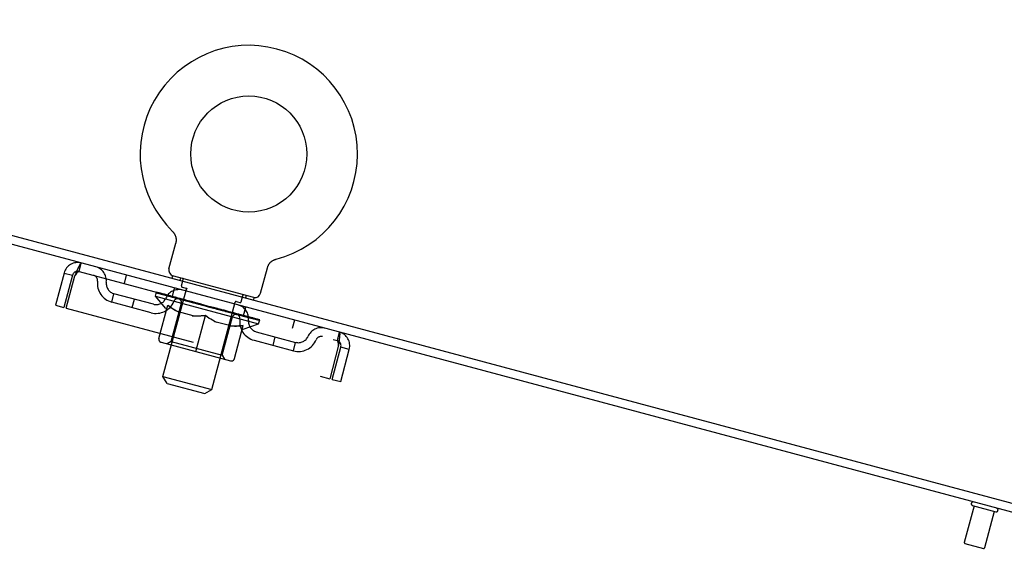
# Model space of a CAD drawing. Header units: inches. Extents: x 0 to 283, y 0 to 183.
# Tile 120 of 256: x 19.54 to 31.21, y 124.97 to 131.46. Entities that reach past the tile are written whole.
import ezdxf

# ---------------------------------------------------------------- set-up
doc = ezdxf.new("R2010")
doc.units = ezdxf.units.IN
doc.header["$LTSCALE"] = 15.583333
doc.header["$MEASUREMENT"] = 0
doc.linetypes.add('HIDDEN', pattern=[0.2, 0.1, -0.1])
doc.layers.get('0').update_dxf_attribs({"linetype": 'CONTINUOUS'})
doc.layers.add('DEFAULT_2', color=8, linetype='HIDDEN')

msp = doc.modelspace()

# ---------------------------------------------------------------- linework, layer by layer
at = {"color": 7, "linetype": 'Continuous'}
for p, q in [((9.903, 131.46), (33.757, 125.068)), ((21.348, 128.95), (21.348, 128.95)), ((21.348, 128.95), (21.352, 128.947)), ((21.349, 128.949), (21.351, 128.948)), ((21.352, 128.947), (21.355, 128.943)), ((21.355, 128.943), (21.359, 128.939)), ((21.359, 128.939), (21.362, 128.935)), ((21.362, 128.935), (21.365, 128.931)), ((21.365, 128.931), (21.368, 128.927)), ((21.368, 128.927), (21.37, 128.923)), ((21.37, 128.923), (21.373, 128.918)), ((21.373, 128.918), (21.375, 128.914)), ((21.375, 128.914), (21.378, 128.909)), ((21.377, 128.909), (21.38, 128.905)), ((21.38, 128.905), (21.382, 128.9)), ((21.383, 128.895), (21.385, 128.89)), ((21.385, 128.89), (21.386, 128.885)), ((21.386, 128.886), (21.387, 128.88)), ((21.387, 128.881), (21.389, 128.876)), ((21.389, 128.876), (21.389, 128.871)), ((21.389, 128.871), (21.39, 128.865)), ((21.39, 128.866), (21.391, 128.86)), ((21.391, 128.861), (21.391, 128.855)), ((21.391, 128.855), (21.391, 128.85)), ((21.391, 128.85), (21.391, 128.845)), ((21.391, 128.845), (21.391, 128.84)), ((21.305, 128.507), (21.386, 128.811)), ((21.387, 128.815), (21.386, 128.811)), ((21.391, 128.835), (21.39, 128.83)), ((21.391, 128.84), (21.391, 128.835)), ((22.543, 128.608), (22.547, 128.611)), ((22.547, 128.611), (22.552, 128.613)), ((22.552, 128.613), (22.557, 128.615)), ((22.556, 128.615), (22.561, 128.617)), ((22.561, 128.617), (22.566, 128.619)), ((22.566, 128.619), (22.571, 128.62)), ((22.566, 128.619), (22.567, 128.619)), ((22.571, 128.62), (22.576, 128.622)), ((22.573, 128.621), (22.574, 128.621)), ((22.576, 128.622), (22.576, 128.622)), ((22.392, 128.216), (22.473, 128.52)), ((22.477, 128.533), (22.479, 128.538)), ((22.479, 128.538), (22.481, 128.543)), ((22.481, 128.543), (22.484, 128.547)), ((22.484, 128.547), (22.486, 128.552)), ((22.486, 128.552), (22.489, 128.556)), ((22.488, 128.556), (22.491, 128.561)), ((22.491, 128.561), (22.494, 128.565)), ((22.494, 128.565), (22.497, 128.569)), ((22.497, 128.569), (22.5, 128.573)), ((22.5, 128.573), (22.503, 128.577)), ((22.503, 128.577), (22.507, 128.581)), ((22.507, 128.581), (22.51, 128.584)), ((22.51, 128.584), (22.514, 128.588)), ((22.514, 128.588), (22.518, 128.591)), ((22.518, 128.591), (22.522, 128.594)), ((22.522, 128.594), (22.526, 128.598)), ((22.526, 128.597), (22.53, 128.601)), ((22.53, 128.6), (22.534, 128.603)), ((22.534, 128.603), (22.538, 128.606)), ((22.538, 128.606), (22.543, 128.609)), ((21.348, 128.425), (21.34, 128.396)), ((22.313, 128.166), (21.348, 128.425)), ((22.313, 128.166), (22.306, 128.137))]:
    msp.add_line(p, q, dxfattribs=at)
at = {"color": 3, "linetype": 'Continuous'}
msp.add_line((33.73, 124.968), (9.965, 131.336), dxfattribs=at)
at = {"color": 7, "linetype": 'Continuous'}
for points in [[(21.381, 128.9), (21.383, 128.895), (21.385, 128.89)], [(21.39, 128.83), (21.389, 128.825), (21.388, 128.82), (21.387, 128.815)], [(22.473, 128.52), (22.474, 128.524), (22.476, 128.529), (22.477, 128.533)], [(22.473, 128.52), (22.474, 128.524), (22.476, 128.529)]]:
    msp.add_lwpolyline(points, dxfattribs=at)
msp.add_circle((22.252, 129.868), 0.688, dxfattribs=at)
for centre, radius, start, end in [((22.252, 129.868), 1.288, 284.5053, 225.4947), ((21.372, 128.49), 0.069, 165, 250), ((22.325, 128.234), 0.069, 260, 345)]:
    msp.add_arc(centre, radius, start, end, dxfattribs=at)
at = {"layer": 'DEFAULT_2', "color": 8, "linetype": 'HIDDEN'}
for p, q in [((21.354, 128.944), (21.355, 128.943)), ((20.24, 128.475), (20.267, 128.575)), ((20.062, 128.457), (19.96, 128.075)), ((20.163, 128.43), (20.06, 128.048)), ((20.062, 128.457), (20.163, 128.43)), ((20.089, 128.041), (20.192, 128.423)), ((20.24, 128.475), (23.298, 127.656)), ((20.8, 128.433), (20.773, 128.332)), ((21.441, 128.399), (21.433, 128.37)), ((21.455, 128.303), (21.475, 128.38)), ((21.235, 127.232), (21.512, 128.267)), ((21.346, 128.178), (21.373, 128.279)), ((21.462, 128.29), (21.52, 128.275)), ((20.627, 128.111), (20.654, 128.212)), ((21.121, 128.087), (20.654, 128.212)), ((20.869, 128.047), (20.896, 128.147)), ((21.145, 128.184), (21.157, 128.229)), ((21.27, 128.035), (21.145, 128.184)), ((21.145, 128.184), (22.368, 127.856)), ((21.165, 128.22), (21.166, 128.227)), ((21.172, 128.215), (21.173, 128.218)), ((22.36, 127.896), (21.172, 128.215)), ((21.181, 128.213), (21.182, 128.216)), ((21.182, 128.212), (21.183, 128.215)), ((21.192, 128.213), (21.194, 128.219)), ((21.207, 128.205), (21.208, 128.209)), ((21.209, 128.205), (21.21, 128.208)), ((21.237, 128.201), (21.239, 128.207)), ((21.251, 128.194), (21.251, 128.197)), ((21.253, 128.193), (21.254, 128.196)), ((21.451, 128.143), (21.257, 128.195)), ((21.299, 128.184), (21.3, 128.191)), ((21.299, 128.181), (21.3, 128.184)), ((21.3, 128.181), (21.301, 128.184)), ((21.303, 128.18), (21.303, 128.183)), ((21.31, 128.178), (21.31, 128.181)), ((21.31, 128.178), (21.31, 128.181)), ((21.313, 128.177), (21.314, 128.18)), ((21.316, 128.176), (21.317, 128.18)), ((21.32, 128.175), (21.321, 128.178)), ((21.334, 128.171), (21.335, 128.174)), ((21.352, 128.167), (21.353, 128.172)), ((21.352, 128.167), (21.352, 128.17)), ((21.372, 128.161), (21.372, 128.164)), ((21.374, 128.164), (21.376, 128.171)), ((21.382, 128.158), (21.383, 128.162)), ((21.386, 128.157), (21.387, 128.161)), ((21.395, 128.155), (21.396, 128.158)), ((21.406, 128.152), (21.408, 128.159)), ((21.421, 128.148), (21.422, 128.151)), ((21.424, 128.147), (21.425, 128.15)), ((21.451, 128.14), (21.451, 128.143)), ((21.461, 128.141), (21.463, 128.147)), ((22.16, 128.114), (22.18, 128.191)), ((22.22, 128.191), (22.212, 128.162)), ((19.96, 128.075), (20.06, 128.048)), ((20.089, 128.041), (23.211, 127.204)), ((21.094, 127.986), (20.627, 128.111)), ((21.186, 127.682), (21.291, 128.074)), ((21.27, 128.035), (21.28, 128.032)), ((21.333, 127.645), (21.454, 128.098)), ((21.516, 128.126), (21.456, 128.142)), ((21.467, 128.136), (21.468, 128.139)), ((21.472, 128.135), (21.472, 128.138)), ((21.477, 128.133), (21.48, 128.141)), ((21.481, 128.132), (21.482, 128.135)), ((21.492, 128.129), (21.493, 128.132)), ((21.515, 128.123), (21.516, 128.126)), ((21.588, 128.106), (21.531, 128.122)), ((21.55, 128.114), (21.551, 128.117)), ((21.558, 128.115), (21.56, 128.121)), ((21.561, 128.111), (21.562, 128.114)), ((21.563, 128.11), (21.565, 128.119)), ((21.566, 128.109), (21.566, 128.113)), ((21.573, 128.107), (21.574, 128.111)), ((21.588, 128.104), (21.588, 128.106)), ((21.666, 128.086), (21.613, 128.1)), ((21.625, 128.093), (21.626, 128.096)), ((21.657, 128.088), (21.769, 128.065)), ((21.661, 128.087), (21.663, 128.094)), ((21.661, 128.087), (21.663, 128.093)), ((21.661, 128.084), (21.661, 128.087)), ((21.663, 128.093), (21.663, 128.094)), ((21.664, 128.083), (21.665, 128.086)), ((21.665, 128.083), (21.666, 128.086)), ((21.666, 128.083), (21.667, 128.086)), ((21.747, 128.064), (21.7, 128.076)), ((21.705, 128.072), (21.706, 128.075)), ((21.746, 128.061), (21.747, 128.064)), ((21.764, 128.056), (21.765, 128.06)), ((21.764, 128.056), (21.765, 128.06)), ((21.765, 128.06), (21.765, 128.06)), ((21.767, 128.059), (21.769, 128.065)), ((21.769, 128.055), (21.77, 128.058)), ((21.769, 128.055), (21.77, 128.058)), ((21.77, 128.058), (21.77, 128.058)), ((21.771, 128.057), (21.834, 128.041)), ((21.786, 128.05), (21.787, 128.053)), ((21.803, 128.049), (21.804, 128.054)), ((21.878, 128.029), (21.804, 128.054)), ((21.815, 127.077), (22.092, 128.111)), ((21.823, 128.044), (21.824, 128.047)), ((21.828, 128.039), (21.828, 128.042)), ((21.867, 128.029), (21.868, 128.032)), ((21.867, 128.029), (21.868, 128.032)), ((21.868, 128.028), (21.869, 128.032)), ((21.868, 128.032), (21.921, 128.017)), ((21.872, 128.027), (21.873, 128.031)), ((21.873, 128.031), (21.875, 128.037)), ((21.873, 128.03), (21.875, 128.037)), ((21.875, 128.037), (21.875, 128.037)), ((22.09, 128.122), (22.147, 128.107)), ((22.191, 127.952), (22.218, 128.052)), ((21.591, 127.949), (21.418, 127.996)), ((21.624, 127.526), (21.739, 127.955)), ((21.907, 128.018), (21.908, 128.021)), ((21.937, 127.483), (22.058, 127.936)), ((21.945, 128.008), (21.946, 128.011)), ((21.946, 128.011), (22.003, 127.995)), ((21.96, 128.004), (21.961, 128.007)), ((21.967, 128.002), (21.968, 128.005)), ((21.97, 128.001), (21.972, 128.01)), ((21.972, 128.001), (21.973, 128.004)), ((21.976, 128.003), (21.978, 128.009)), ((21.983, 127.998), (21.983, 128.001)), ((22.017, 127.988), (22.018, 127.991)), ((22.018, 127.991), (22.078, 127.975)), ((22.041, 127.982), (22.041, 127.985)), ((22.051, 127.979), (22.052, 127.982)), ((22.055, 127.978), (22.057, 127.986)), ((22.061, 127.977), (22.062, 127.98)), ((22.066, 127.975), (22.066, 127.979)), ((22.073, 127.977), (22.075, 127.983)), ((22.082, 127.971), (22.083, 127.974)), ((22.083, 127.974), (22.277, 127.922)), ((22.108, 127.964), (22.109, 127.967)), ((22.111, 127.963), (22.112, 127.966)), ((22.126, 127.959), (22.128, 127.966)), ((22.137, 127.956), (22.138, 127.959)), ((22.146, 127.954), (22.147, 127.957)), ((22.15, 127.953), (22.151, 127.956)), ((22.16, 127.953), (22.162, 127.96)), ((22.161, 127.95), (22.162, 127.953)), ((22.181, 127.945), (22.182, 127.95)), ((22.181, 127.945), (22.182, 127.947)), ((22.199, 127.94), (22.199, 127.943)), ((22.212, 127.936), (22.213, 127.939)), ((22.216, 127.935), (22.217, 127.939)), ((22.22, 127.934), (22.221, 127.937)), ((22.223, 127.933), (22.224, 127.936)), ((22.223, 127.933), (22.224, 127.936)), ((22.23, 127.931), (22.231, 127.934)), ((22.233, 127.931), (22.234, 127.934)), ((22.234, 127.93), (22.234, 127.933)), ((22.236, 127.933), (22.237, 127.94)), ((22.279, 127.918), (22.28, 127.921)), ((22.282, 127.917), (22.283, 127.921)), ((22.297, 127.917), (22.299, 127.923)), ((22.342, 127.905), (22.344, 127.911)), ((22.038, 127.829), (21.864, 127.876)), ((22.082, 127.442), (22.187, 127.834)), ((22.186, 127.79), (22.368, 127.856)), ((22.324, 127.906), (22.324, 127.91)), ((22.325, 127.906), (22.326, 127.909)), ((22.351, 127.899), (22.352, 127.902)), ((22.352, 127.899), (22.353, 127.902)), ((22.36, 127.896), (22.361, 127.9)), ((22.368, 127.856), (22.381, 127.901)), ((22.37, 127.897), (22.371, 127.904)), ((22.792, 127.899), (22.765, 127.798)), ((22.176, 127.792), (22.186, 127.79)), ((22.341, 127.76), (22.807, 127.635)), ((22.539, 127.599), (22.566, 127.7)), ((23.325, 127.756), (23.298, 127.656)), ((21.212, 127.636), (22.036, 127.416)), ((21.333, 127.645), (21.284, 127.617)), ((21.333, 127.645), (21.937, 127.483)), ((22.314, 127.659), (22.78, 127.534)), ((22.78, 127.534), (22.807, 127.635)), ((23.313, 127.586), (23.211, 127.204)), ((23.24, 127.196), (23.342, 127.578)), ((23.313, 127.601), (23.313, 127.586)), ((23.443, 127.551), (23.342, 127.578)), ((21.937, 127.483), (21.965, 127.435)), ((23.341, 127.169), (23.443, 127.551)), ((21.284, 127.148), (21.235, 127.232)), ((21.235, 127.232), (21.815, 127.077)), ((21.284, 127.148), (21.73, 127.028)), ((23.24, 127.196), (23.341, 127.169)), ((21.73, 127.028), (21.815, 127.077)), ((30.849, 125.695), (30.733, 125.264)), ((30.832, 125.7), (31.106, 125.627)), ((31.088, 125.631), (30.973, 125.199)), ((30.74, 125.251), (30.961, 125.192))]:
    msp.add_line(p, q, dxfattribs=at)
for points in [[(20.192, 128.423), (20.199, 128.44), (20.206, 128.457), (20.213, 128.474), (20.219, 128.49), (20.226, 128.505), (20.232, 128.52), (20.238, 128.532), (20.244, 128.544), (20.249, 128.554), (20.253, 128.562), (20.257, 128.568), (20.261, 128.573), (20.264, 128.575), (20.267, 128.575)], [(20.192, 128.423), (20.2, 128.435), (20.204, 128.441), (20.208, 128.447), (20.212, 128.452), (20.215, 128.457), (20.219, 128.461), (20.223, 128.465), (20.226, 128.469), (20.229, 128.471), (20.232, 128.473), (20.235, 128.475), (20.237, 128.475), (20.24, 128.475)], [(21.291, 128.074), (21.314, 128.058), (21.336, 128.043), (21.358, 128.029), (21.38, 128.016), (21.403, 128.004), (21.425, 127.994)], [(21.418, 127.996), (21.396, 128.006), (21.375, 128.018), (21.354, 128.03), (21.333, 128.044), (21.312, 128.058), (21.291, 128.073)], [(21.582, 127.951), (21.607, 127.949), (21.633, 127.948), (21.659, 127.949), (21.685, 127.95), (21.712, 127.952), (21.739, 127.955)], [(21.739, 127.953), (21.713, 127.95), (21.688, 127.948), (21.663, 127.947), (21.639, 127.947), (21.615, 127.947), (21.591, 127.949)], [(21.739, 127.955), (21.762, 127.938), (21.784, 127.923), (21.806, 127.909), (21.829, 127.896), (21.851, 127.884), (21.874, 127.873)], [(21.864, 127.876), (21.843, 127.886), (21.822, 127.898), (21.801, 127.91), (21.78, 127.923), (21.76, 127.938), (21.739, 127.953)], [(22.031, 127.831), (22.056, 127.829), (22.081, 127.828), (22.107, 127.828), (22.133, 127.829), (22.16, 127.831), (22.187, 127.834)], [(22.187, 127.833), (22.16, 127.831), (22.135, 127.829), (22.11, 127.827), (22.086, 127.827), (22.062, 127.828), (22.038, 127.829)], [(23.325, 127.756), (23.327, 127.754), (23.328, 127.751), (23.329, 127.745), (23.33, 127.738), (23.33, 127.728), (23.329, 127.717), (23.328, 127.704), (23.327, 127.69), (23.325, 127.675), (23.323, 127.659), (23.321, 127.641), (23.319, 127.623), (23.316, 127.605), (23.313, 127.586)], [(23.298, 127.656), (23.3, 127.655), (23.302, 127.653), (23.304, 127.65), (23.305, 127.647), (23.307, 127.643), (23.308, 127.639), (23.309, 127.633), (23.31, 127.628), (23.311, 127.622), (23.311, 127.615), (23.312, 127.608), (23.313, 127.601)]]:
    msp.add_lwpolyline(points, dxfattribs=at)
for centre, radius, start, end in [((20.224, 128.414), 0.167, 75, 165), ((20.397, 128.368), 0.167, 353.0716, 75), ((20.224, 128.414), 0.063, 75, 165), ((20.397, 128.368), 0.0625, 352.9863, 75), ((21.372, 128.49), 0.069, 250, 255), ((21.466, 128.383), 0.01, 345, 75), ((20.687, 128.332), 0.229, 172.9863, 255), ((20.687, 128.332), 0.125, 173.0716, 255), ((21.422, 128.093), 0.167, 75, 156.9284), ((21.464, 128.3), 0.01, 165, 255), ((21.503, 128.269), 0.01, 345, 75), ((21.153, 128.207), 0.125, 255, 336.9284), ((21.421, 128.094), 0.0625, 75, 157.0137), ((21.415, 128.108), 0.0398, 345, 75), ((22.19, 128.188), 0.01, 75, 165), ((22.325, 128.234), 0.069, 255, 260), ((21.153, 128.207), 0.229, 255, 337.0137), ((22.101, 128.109), 0.01, 75, 165), ((22.083, 127.916), 0.167, 353.0716, 75), ((22.15, 128.116), 0.01, 255, 345), ((22.097, 127.926), 0.0398, 75, 165), ((22.084, 127.916), 0.0625, 352.9863, 75), ((22.373, 127.881), 0.229, 172.9863, 255), ((22.373, 127.881), 0.125, 173.0716, 255), ((23.108, 127.641), 0.167, 75, 156.9284), ((21.222, 127.672), 0.0371, 165, 255), ((22.84, 127.756), 0.125, 255, 336.9284), ((23.108, 127.642), 0.0625, 75, 157.0137), ((23.282, 127.595), 0.167, 345, 75), ((22.84, 127.756), 0.229, 255, 337.0137), ((23.282, 127.595), 0.063, 345, 75), ((22.046, 127.451), 0.0371, 255, 345), ((30.837, 125.721), 0.0215, 75, 255), ((31.111, 125.647), 0.0215, 255, 75), ((30.743, 125.261), 0.01, 165, 255), ((30.963, 125.202), 0.01, 255, 345)]:
    msp.add_arc(centre, radius, start, end, dxfattribs=at)
for centre, major_axis, ratio, start_param, end_param in [((21.769, 128.065), (0.613, -0.157), 0.05963, 2.96643, 3.140963), ((21.133, 128.216), (0.192, -0.049), 0.05963, 1.376596, 1.469874), ((21.135, 128.223), (0.191, -0.051), 0.060556, 0.430652, 1.470503), ((21.769, 128.065), (0.612, -0.164), 0.060556, 3.141593, 3.316126), ((21.769, 128.065), (0.615, -0.151), 0.05688, 2.791345, 2.965878), ((21.176, 128.205), (0.191, -0.051), 0.060556, 1.551758, 1.645036), ((21.11, 128.223), (0.192, -0.047), 0.05688, 1.20151, 1.294789), ((21.178, 128.211), (0.191, -0.053), 0.05963, 0.605815, 1.645666), ((21.111, 128.229), (0.192, -0.049), 0.05963, 0.25549, 1.295341), ((21.769, 128.065), (0.61, -0.17), 0.05963, -2.96643, -2.791898), ((21.178, 128.207), (0.159, -0.041), 0.05963, 1.065228, 1.614276), ((21.159, 128.212), (0.16, -0.039), 0.05688, 0.890143, 1.43919), ((21.215, 128.197), (0.159, -0.043), 0.060556, 1.240391, 1.789438), ((21.236, 128.189), (0.191, -0.053), 0.05963, 1.72692, 1.820198), ((21.106, 128.224), (0.193, -0.045), 0.052395, 1.026568, 1.119847), ((21.769, 128.065), (0.617, -0.145), 0.052395, 2.616403, 2.790936), ((21.238, 128.195), (0.19, -0.055), 0.05688, 0.7809, 1.820751), ((21.108, 128.23), (0.192, -0.047), 0.05688, 0.080405, 1.120256), ((21.769, 128.065), (0.608, -0.177), 0.05688, -2.791345, -2.616812), ((21.158, 128.212), (0.16, -0.038), 0.052395, 0.715201, 1.264248), ((21.268, 128.183), (0.158, -0.044), 0.05963, 1.415553, 1.9646), ((21.313, 128.168), (0.19, -0.055), 0.05688, 1.902006, 1.995284), ((21.123, 128.219), (0.193, -0.044), 0.046319, 0.851819, 0.945098), ((21.769, 128.065), (0.618, -0.14), 0.046319, 2.441654, 2.616187), ((21.315, 128.175), (0.19, -0.057), 0.052395, 0.955842, 1.995693), ((21.769, 128.065), (0.607, -0.182), 0.052395, -2.616403, -2.44187), ((21.124, 128.226), (0.193, -0.045), 0.052395, -0.094537, 0.945314), ((21.176, 128.207), (0.16, -0.036), 0.046319, 0.540452, 1.089499), ((21.337, 128.164), (0.158, -0.046), 0.05688, 1.590638, 2.139686), ((21.403, 128.144), (0.19, -0.057), 0.052395, 2.076947, 2.170226), ((21.158, 128.21), (0.194, -0.042), 0.038841, 0.677289, 0.770567), ((21.769, 128.065), (0.619, -0.135), 0.038841, 2.267123, 2.441656), ((21.405, 128.15), (0.189, -0.059), 0.046319, 1.130591, 2.170442), ((21.769, 128.065), (0.605, -0.188), 0.046319, -2.441654, -2.267121), ((21.16, 128.216), (0.193, -0.044), 0.046319, -0.269286, 0.770565), ((21.211, 128.198), (0.161, -0.035), 0.038841, 0.365921, 0.914969), ((21.419, 128.142), (0.157, -0.047), 0.052395, 1.76558, 2.314627), ((21.504, 128.117), (0.189, -0.059), 0.046319, 2.251696, 2.344975), ((21.213, 128.195), (0.194, -0.041), 0.030195, 0.502975, 0.596254), ((21.769, 128.065), (0.62, -0.132), 0.030195, 2.09281, 2.267343), ((21.506, 128.123), (0.189, -0.06), 0.038841, 1.305122, 2.344973), ((21.214, 128.201), (0.194, -0.042), 0.038841, -0.443817, 0.596034), ((21.769, 128.065), (0.604, -0.192), 0.038841, -2.267123, -2.092591), ((21.264, 128.184), (0.161, -0.034), 0.030195, 0.191608, 0.740655), ((21.511, 128.118), (0.157, -0.049), 0.046319, 1.940329, 2.489376), ((21.285, 128.182), (0.194, -0.041), 0.030195, -0.61813, 0.421721), ((21.615, 128.094), (0.189, -0.061), 0.030195, 1.479435, 2.519286), ((21.769, 128.065), (0.603, -0.196), 0.030195, -2.09281, -1.918277), ((21.614, 128.088), (0.189, -0.06), 0.038841, 2.426227, 2.519505), ((21.284, 128.176), (0.194, -0.04), 0.020645, 0.328852, 0.422131), ((21.769, 128.065), (0.621, -0.129), 0.020645, 1.918687, 2.09322), ((21.332, 128.166), (0.161, -0.033), 0.020645, 0.017485, 0.566532), ((21.611, 128.091), (0.157, -0.05), 0.038841, 2.11486, 2.663907), ((21.371, 128.159), (0.194, -0.04), 0.020645, -0.792253, 0.247598), ((21.727, 128.057), (0.189, -0.061), 0.030195, 2.60054, 2.693819), ((21.369, 128.153), (0.194, -0.04), 0.010478, 0.154869, 0.248148), ((21.769, 128.065), (0.621, -0.127), 0.010478, 1.744704, 1.919237), ((21.729, 128.064), (0.188, -0.062), 0.020645, 1.653558, 2.693409), ((21.769, 128.065), (0.602, -0.199), 0.020645, -1.918687, -1.744154), ((21.412, 128.144), (0.161, -0.033), 0.010478, 6.126688, 6.675735), ((21.715, 128.063), (0.156, -0.051), 0.030195, 2.289173, 2.83822), ((21.469, 128.133), (0.194, -0.04), 0.010478, -0.966236, -0.000846), ((21.842, 128.026), (0.188, -0.062), 0.020645, 2.774664, 2.867942), ((21.844, 128.033), (0.188, -0.063), 0.010478, 1.827541, 2.867392), ((21.769, 128.065), (0.602, -0.2), 0.010478, 4.538481, 4.720178), ((21.821, 128.034), (0.156, -0.052), 0.020645, 2.463296, 3.012344), ((21.688, 128.075), (0.194, -0.04), 0.010478, 0.274201, 1.314052), ((21.603, 128.093), (0.161, -0.033), 0.010478, -0.000483, 0.504314), ((21.574, 128.098), (0.194, -0.04), 0.010478, 0.099668, 0.192946), ((21.769, 128.065), (0.621, -0.127), 0.010478, -1.571421, -1.396888), ((21.926, 128.006), (0.156, -0.052), 0.010478, 2.637279, 3.14189), ((21.954, 127.996), (0.188, -0.063), 0.010478, 2.74231, 2.948646), ((21.803, 128.044), (0.194, -0.04), 0.020645, 0.448184, 1.488034), ((21.708, 128.065), (0.161, -0.033), 0.020645, 0.129249, 0.678296), ((21.686, 128.068), (0.194, -0.04), 0.020645, 0.273651, 0.366929), ((21.769, 128.065), (0.621, -0.129), 0.020645, -1.397439, -1.222906), ((22.063, 127.974), (0.188, -0.063), 0.010478, -3.140747, -2.175357), ((21.769, 128.065), (0.602, -0.2), 0.010478, 1.222355, 1.396888), ((21.916, 128.013), (0.194, -0.041), 0.030195, 0.622307, 1.662158), ((21.814, 128.036), (0.161, -0.034), 0.030195, 0.303372, 0.852419), ((22.117, 127.955), (0.156, -0.052), 0.010478, 2.749043, 3.29809), ((22.16, 127.948), (0.188, -0.062), 0.020645, 2.893995, 3.933846), ((21.801, 128.037), (0.194, -0.041), 0.030195, 0.447774, 0.541052), ((22.159, 127.942), (0.188, -0.063), 0.010478, 2.893445, 2.986723), ((21.769, 128.065), (0.62, -0.132), 0.030195, -1.223315, -1.048783), ((22.025, 127.984), (0.194, -0.042), 0.038841, 0.79662, 1.836471), ((21.769, 128.065), (0.602, -0.199), 0.020645, 1.048373, 1.222906), ((21.919, 128.008), (0.161, -0.035), 0.038841, 0.477686, 1.026733), ((22.198, 127.933), (0.156, -0.052), 0.020645, 2.57506, 3.124108), ((22.127, 127.957), (0.193, -0.044), 0.046319, 0.971151, 2.011002), ((22.246, 127.925), (0.189, -0.061), 0.030195, 2.719872, 3.759723), ((21.915, 128.007), (0.194, -0.042), 0.038841, 0.622087, 0.715366), ((22.244, 127.919), (0.188, -0.062), 0.020645, 2.719462, 2.812741), ((21.769, 128.065), (0.619, -0.135), 0.038841, -1.049002, -0.874469), ((21.769, 128.065), (0.603, -0.196), 0.030195, 0.87425, 1.048783), ((22.019, 127.981), (0.16, -0.036), 0.046319, 0.652216, 1.201263), ((22.217, 127.933), (0.193, -0.045), 0.052395, 1.1459, 2.185751), ((22.265, 127.915), (0.156, -0.051), 0.030195, 2.400937, 2.949985), ((22.317, 127.906), (0.189, -0.06), 0.038841, 2.545558, 3.585409), ((22.111, 127.957), (0.16, -0.038), 0.052395, 0.826965, 1.376012), ((22.024, 127.978), (0.193, -0.044), 0.046319, 0.796618, 0.889896), ((22.315, 127.9), (0.189, -0.061), 0.030195, 2.545339, 2.638617), ((22.293, 127.912), (0.192, -0.047), 0.05688, 1.320842, 2.360692), ((21.769, 128.065), (0.618, -0.14), 0.046319, -0.874471, -0.699939), ((21.769, 128.065), (0.604, -0.192), 0.038841, 0.699936, 0.874469), ((22.371, 127.891), (0.189, -0.059), 0.046319, 2.371028, 3.410879), ((22.318, 127.901), (0.157, -0.05), 0.038841, 2.226624, 2.775671), ((22.192, 127.935), (0.16, -0.039), 0.05688, 1.001907, 1.550954), ((22.354, 127.896), (0.192, -0.049), 0.05963, 1.495927, 2.535778), ((22.407, 127.882), (0.19, -0.057), 0.052395, 2.196279, 3.23613), ((22.354, 127.892), (0.157, -0.049), 0.046319, 2.052093, 2.601141), ((22.125, 127.951), (0.193, -0.045), 0.052395, 0.971367, 1.064645), ((22.37, 127.885), (0.189, -0.06), 0.038841, 2.371026, 2.464304), ((22.397, 127.885), (0.191, -0.051), 0.060556, 1.671089, 2.71094), ((22.424, 127.877), (0.19, -0.055), 0.05688, 2.021337, 3.061188), ((21.769, 128.065), (0.617, -0.145), 0.052395, -0.699723, -0.52519), ((22.42, 127.878), (0.191, -0.053), 0.05963, 1.846251, 2.886102), ((21.769, 128.065), (0.605, -0.188), 0.046319, 0.525406, 0.699939), ((22.261, 127.916), (0.159, -0.041), 0.05963, 1.176993, 1.72604), ((22.371, 127.887), (0.157, -0.047), 0.052395, 1.877344, 2.426392), ((22.315, 127.902), (0.159, -0.043), 0.060556, 1.352155, 1.901202), ((22.371, 127.887), (0.158, -0.046), 0.05688, 1.702402, 2.25145), ((22.352, 127.892), (0.158, -0.044), 0.05963, 1.527317, 2.076364), ((22.215, 127.926), (0.192, -0.047), 0.05688, 1.146309, 1.239587), ((22.406, 127.875), (0.189, -0.059), 0.046319, 2.196495, 2.289773), ((21.769, 128.065), (0.615, -0.151), 0.05688, -0.524781, -0.350248), ((21.769, 128.065), (0.607, -0.182), 0.052395, 0.350657, 0.52519), ((21.769, 128.065), (0.608, -0.177), 0.05688, 0.175715, 0.350248), ((22.292, 127.906), (0.192, -0.049), 0.05963, 1.321394, 1.414673), ((22.422, 127.871), (0.19, -0.057), 0.052395, 2.021746, 2.115024), ((21.769, 128.065), (0.613, -0.157), 0.05963, -0.349695, -0.175162), ((22.352, 127.89), (0.191, -0.051), 0.060556, 1.496556, 1.589835), ((22.418, 127.872), (0.19, -0.055), 0.05688, 1.846804, 1.940083), ((22.395, 127.878), (0.191, -0.053), 0.05963, 1.671719, 1.764997), ((21.769, 128.065), (0.612, -0.164), 0.060556, -0.174533, 0), ((21.769, 128.065), (0.61, -0.17), 0.05963, 0.000629, 0.175162)]:
    msp.add_ellipse(centre, major_axis=major_axis, ratio=ratio, start_param=start_param, end_param=end_param, dxfattribs=at)

doc.saveas('drawing.dxf')
